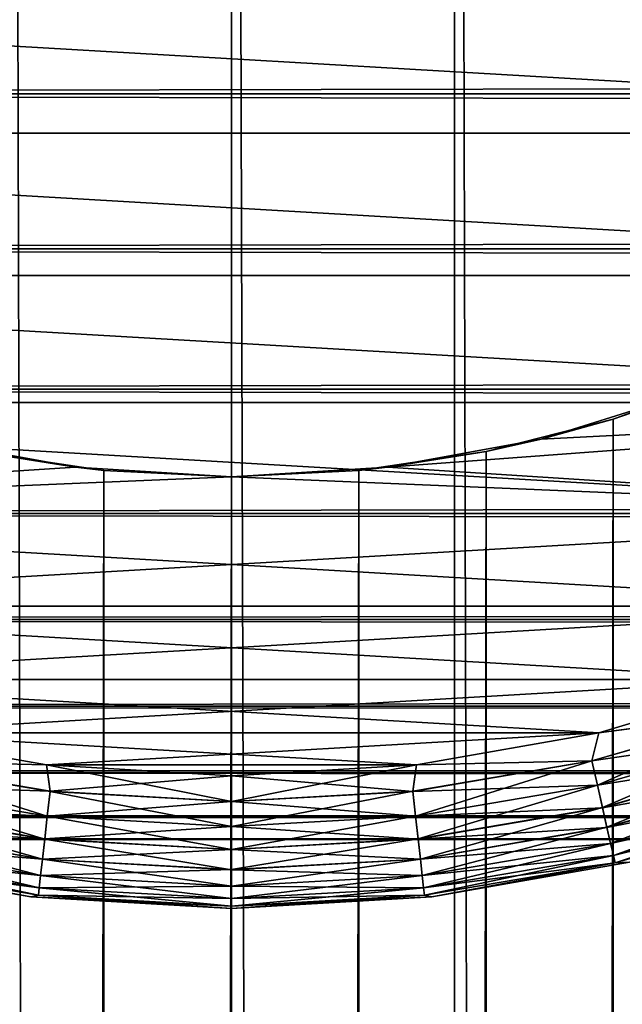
# Model space of a CAD drawing. Extents: x -265 to 265, y 0 to 607.
# Tile 192 of 256: x -251.59 to -247.06, y 566.28 to 573.69. Entities that reach past the tile are written whole.
import ezdxf

# ---------------------------------------------------------------- set-up
doc = ezdxf.new("R2010")
doc.units = 0
doc.header["$LTSCALE"] = 26.699852
for name, color, linetype in [('4', 7, 'CONTINUOUS'), ('43', 7, 'CONTINUOUS'), ('44', 7, 'CONTINUOUS'), ('49', 7, 'CONTINUOUS'), ('50', 7, 'CONTINUOUS'), ('53', 7, 'CONTINUOUS'), ('54', 7, 'CONTINUOUS'), ('55', 7, 'CONTINUOUS'), ('56', 7, 'CONTINUOUS'), ('59', 7, 'CONTINUOUS'), ('60', 7, 'CONTINUOUS'), ('63', 7, 'CONTINUOUS'), ('64', 7, 'CONTINUOUS')]:
    doc.layers.add(name, color=color, linetype=linetype)

msp = doc.modelspace()

# ---------------------------------------------------------------- linework, layer by layer
at = {"layer": '4', "color": 7, "linetype": 'CONTINUOUS'}
for points in [[(-263, 573.1311, 17.0564), (-263, 574.39, 16.3296), (263, 573.1311, 17.0564), (-263, 573.1311, 17.0564)], [(263, 573.1311, 17.0564), (-263, 574.39, 16.3296), (263, 574.39, 16.3296), (263, 573.1311, 17.0564)], [(-263, 574.39, 38.6704), (-263, 573.1311, 37.9436), (263, 574.39, 38.6704), (-263, 574.39, 38.6704)], [(263, 574.39, 38.6704), (-263, 573.1311, 37.9436), (263, 573.1311, 37.9436), (263, 574.39, 38.6704)], [(-263, 571.9652, 17.9244), (-263, 573.1311, 17.0564), (263, 571.9652, 17.9244), (-263, 571.9652, 17.9244)], [(263, 571.9652, 17.9244), (-263, 573.1311, 17.0564), (263, 573.1311, 17.0564), (263, 571.9652, 17.9244)], [(-263, 573.1311, 37.9436), (-263, 571.9652, 37.0756), (263, 573.1311, 37.9436), (-263, 573.1311, 37.9436)], [(263, 573.1311, 37.9436), (-263, 571.9652, 37.0756), (263, 571.9652, 37.0756), (263, 573.1311, 37.9436)], [(-263, 570.9078, 18.922), (-263, 571.9652, 17.9244), (263, 570.9078, 18.922), (-263, 570.9078, 18.922)], [(263, 570.9078, 18.922), (-263, 571.9652, 17.9244), (263, 571.9652, 17.9244), (263, 570.9078, 18.922)], [(-263, 571.9652, 37.0756), (-263, 570.9078, 36.078), (263, 571.9652, 37.0756), (-263, 571.9652, 37.0756)], [(263, 571.9652, 37.0756), (-263, 570.9078, 36.078), (263, 570.9078, 36.078), (263, 571.9652, 37.0756)], [(-263, 569.9735, 20.0355), (-263, 570.9078, 18.922), (263, 569.9735, 20.0355), (-263, 569.9735, 20.0355)], [(263, 569.9735, 20.0355), (-263, 570.9078, 18.922), (263, 570.9078, 18.922), (263, 569.9735, 20.0355)], [(-263, 570.9078, 36.078), (-263, 569.9735, 34.9645), (263, 570.9078, 36.078), (-263, 570.9078, 36.078)], [(263, 570.9078, 36.078), (-263, 569.9735, 34.9645), (263, 569.9735, 34.9645), (263, 570.9078, 36.078)], [(-263, 569.1747, 21.25), (-263, 569.9735, 20.0355), (263, 569.1747, 21.25), (-263, 569.1747, 21.25)], [(263, 569.1747, 21.25), (-263, 569.9735, 20.0355), (263, 569.9735, 20.0355), (263, 569.1747, 21.25)], [(-263, 569.9735, 34.9645), (-263, 569.1747, 33.75), (263, 569.9735, 34.9645), (-263, 569.9735, 34.9645)], [(263, 569.9735, 34.9645), (-263, 569.1747, 33.75), (263, 569.1747, 33.75), (263, 569.9735, 34.9645)], [(-263, 568.5223, 22.549), (-263, 569.1747, 21.25), (263, 568.5223, 22.549), (-263, 568.5223, 22.549)], [(263, 568.5223, 22.549), (-263, 569.1747, 21.25), (263, 569.1747, 21.25), (263, 568.5223, 22.549)], [(-263, 569.1747, 33.75), (-263, 568.5223, 32.451), (263, 569.1747, 33.75), (-263, 569.1747, 33.75)], [(263, 569.1747, 33.75), (-263, 568.5223, 32.451), (263, 568.5223, 32.451), (263, 569.1747, 33.75)], [(-263, 568.0251, 23.915), (-263, 568.5223, 22.549), (263, 568.0251, 23.915), (-263, 568.0251, 23.915)], [(263, 568.0251, 23.915), (-263, 568.5223, 22.549), (263, 568.5223, 22.549), (263, 568.0251, 23.915)], [(-263, 568.5223, 32.451), (-263, 568.0251, 31.085), (263, 568.5223, 32.451), (-263, 568.5223, 32.451)], [(263, 568.5223, 32.451), (-263, 568.0251, 31.085), (263, 568.0251, 31.085), (263, 568.5223, 32.451)], [(-263, 567.6899, 25.3294), (-263, 568.0251, 23.915), (263, 567.6899, 25.3294), (-263, 567.6899, 25.3294)], [(263, 567.6899, 25.3294), (-263, 568.0251, 23.915), (263, 568.0251, 23.915), (263, 567.6899, 25.3294)], [(-263, 568.0251, 31.085), (-263, 567.6899, 29.6706), (263, 568.0251, 31.085), (-263, 568.0251, 31.085)], [(263, 568.0251, 31.085), (-263, 567.6899, 29.6706), (263, 567.6899, 29.6706), (263, 568.0251, 31.085)], [(-263, 567.5211, 26.7732), (-263, 567.6899, 25.3294), (263, 567.5211, 26.7732), (-263, 567.5211, 26.7732)], [(263, 567.5211, 26.7732), (-263, 567.6899, 25.3294), (263, 567.6899, 25.3294), (263, 567.5211, 26.7732)], [(-263, 567.6899, 29.6706), (-263, 567.5211, 28.2268), (263, 567.6899, 29.6706), (-263, 567.6899, 29.6706)], [(263, 567.6899, 29.6706), (-263, 567.5211, 28.2268), (263, 567.5211, 28.2268), (263, 567.6899, 29.6706)], [(-263, 567.5211, 28.2268), (-263, 567.5211, 26.7732), (263, 567.5211, 28.2268), (-263, 567.5211, 28.2268)], [(263, 567.5211, 28.2268), (-263, 567.5211, 26.7732), (263, 567.5211, 26.7732), (263, 567.5211, 28.2268)]]:
    msp.add_3dface(points, dxfattribs=at)
at = {"layer": '43', "color": 7, "linetype": 'CONTINUOUS'}
for points in [[(-251.6795, 1, 14.9057), (-250, 1, 15), (-251.6795, 599, 14.9057), (-251.6795, 1, 14.9057)], [(-251.6795, 599, 14.9057), (-250, 1, 15), (-250, 599, 15), (-251.6795, 599, 14.9057)], [(-250, 1, 15), (-248.3205, 1, 14.9057), (-250, 599, 15), (-250, 1, 15)], [(-250, 599, 15), (-248.3205, 1, 14.9057), (-248.3205, 599, 14.9057), (-250, 599, 15)], [(-248.3205, 1, 14.9057), (-246.6622, 1, 14.6239), (-248.3205, 599, 14.9057), (-248.3205, 1, 14.9057)], [(-248.3205, 599, 14.9057), (-246.6622, 1, 14.6239), (-246.6622, 599, 14.6239), (-248.3205, 599, 14.9057)]]:
    msp.add_3dface(points, dxfattribs=at)
at = {"layer": '44', "color": 7, "linetype": 'CONTINUOUS'}
for points in [[(-247.1246, 570.6836, -14.7218), (-246.1762, 571.0311, -14.5044), (-247.1246, 29.3163, -14.7218), (-247.1246, 570.6836, -14.7218)], [(-247.1246, 29.3163, -14.7218), (-246.1762, 571.0311, -14.5044), (-246.1761, 28.9689, -14.5044), (-247.1246, 29.3163, -14.7218)], [(-248.0807, 570.4408, -14.8767), (-247.1246, 570.6836, -14.7218), (-248.0807, 29.5592, -14.8767), (-248.0807, 570.4408, -14.8767)], [(-248.0807, 29.5592, -14.8767), (-247.1246, 570.6836, -14.7218), (-247.1246, 29.3163, -14.7218), (-248.0807, 29.5592, -14.8767)], [(-251.9193, 570.4408, -14.8767), (-250.9603, 570.2974, -14.9692), (-251.9193, 29.5592, -14.8767), (-251.9193, 570.4408, -14.8767)], [(-249.0397, 570.2974, -14.9692), (-248.0807, 570.4408, -14.8767), (-249.0397, 29.7026, -14.9692), (-249.0397, 570.2974, -14.9692)], [(-249.0397, 29.7026, -14.9692), (-248.0807, 570.4408, -14.8767), (-248.0807, 29.5592, -14.8767), (-249.0397, 29.7026, -14.9692)], [(-251.9193, 29.5592, -14.8767), (-250.9603, 570.2974, -14.9692), (-250.9603, 29.7026, -14.9692), (-251.9193, 29.5592, -14.8767)], [(-250.9603, 570.2974, -14.9692), (-250, 570.25, -15), (-250.9603, 29.7026, -14.9692), (-250.9603, 570.2974, -14.9692)], [(-250, 570.25, -15), (-249.0397, 570.2974, -14.9692), (-250, 29.75, -15), (-250, 570.25, -15)], [(-250, 29.75, -15), (-249.0397, 570.2974, -14.9692), (-249.0397, 29.7026, -14.9692), (-250, 29.75, -15)], [(-250.9603, 29.7026, -14.9692), (-250, 570.25, -15), (-250, 29.75, -15), (-250.9603, 29.7026, -14.9692)]]:
    msp.add_3dface(points, dxfattribs=at)
at = {"layer": '49', "color": 7, "linetype": 'CONTINUOUS'}
for points in [[(-251.1752, 570.3211, -25), (-251.9193, 570.4408, -14.8767), (-252.3333, 570.5333, -25), (-251.1752, 570.3211, -25)], [(-250.9603, 570.2974, -14.9692), (-251.9193, 570.4408, -14.8767), (-251.1752, 570.3211, -25), (-250.9603, 570.2974, -14.9692)], [(-250, 570.25, -25), (-250.9603, 570.2974, -14.9692), (-251.1752, 570.3211, -25), (-250, 570.25, -25)], [(-250, 570.25, -15), (-250.9603, 570.2974, -14.9692), (-250, 570.25, -25), (-250, 570.25, -15)]]:
    msp.add_3dface(points, dxfattribs=at)
at = {"layer": '50', "color": 7, "linetype": 'CONTINUOUS'}
for points in [[(-246.1762, 571.0311, -14.5044), (-247.1246, 570.6836, -14.7218), (-246.5426, 570.8836, -25), (-246.1762, 571.0311, -14.5044)], [(-246.5426, 570.8836, -25), (-247.1246, 570.6836, -14.7218), (-247.6667, 570.5333, -25), (-246.5426, 570.8836, -25)], [(-247.1246, 570.6836, -14.7218), (-248.0807, 570.4408, -14.8767), (-247.6667, 570.5333, -25), (-247.1246, 570.6836, -14.7218)], [(-247.6667, 570.5333, -25), (-248.0807, 570.4408, -14.8767), (-248.8248, 570.3211, -25), (-247.6667, 570.5333, -25)], [(-248.0807, 570.4408, -14.8767), (-249.0397, 570.2974, -14.9692), (-248.8248, 570.3211, -25), (-248.0807, 570.4408, -14.8767)], [(-249.0397, 570.2974, -14.9692), (-250, 570.25, -15), (-248.8248, 570.3211, -25), (-249.0397, 570.2974, -14.9692)], [(-250, 570.25, -15), (-250, 570.25, -25), (-248.8248, 570.3211, -25), (-250, 570.25, -15)]]:
    msp.add_3dface(points, dxfattribs=at)
at = {"layer": '53', "color": 7, "linetype": 'CONTINUOUS'}
for points in [[(-246.5426, 570.8836, -25), (-247.6667, 570.5333, -25), (-242.2866, 570.8074, -25), (-246.5426, 570.8836, -25)], [(-247.6667, 570.5333, -25), (-248.8248, 570.3211, -25), (-242.2866, 570.8074, -25), (-247.6667, 570.5333, -25)], [(-242.2866, 570.8074, -25), (-248.8248, 570.3211, -25), (-243.4059, 569.9741, -25), (-242.2866, 570.8074, -25)], [(-251.1752, 570.3211, -25), (-252.3333, 570.5333, -25), (-256.5941, 569.9741, -25), (-251.1752, 570.3211, -25)], [(-250, 570.25, -25), (-251.1752, 570.3211, -25), (-256.5941, 569.9741, -25), (-250, 570.25, -25)], [(-248.8248, 570.3211, -25), (-250, 570.25, -25), (-243.4059, 569.9741, -25), (-248.8248, 570.3211, -25)], [(-250, 570.25, -25), (-256.5941, 569.9741, -25), (-243.4059, 569.9741, -25), (-250, 570.25, -25)], [(-256.5941, 569.9741, -25), (-255.3855, 569.2764, -25), (-243.4059, 569.9741, -25), (-256.5941, 569.9741, -25)], [(-243.4059, 569.9741, -25), (-255.3855, 569.2764, -25), (-244.6145, 569.2764, -25), (-243.4059, 569.9741, -25)], [(-255.3855, 569.2764, -25), (-254.1042, 568.7237, -25), (-244.6145, 569.2764, -25), (-255.3855, 569.2764, -25)], [(-244.6145, 569.2764, -25), (-254.1042, 568.7237, -25), (-245.8958, 568.7237, -25), (-244.6145, 569.2764, -25)], [(-254.1042, 568.7237, -25), (-252.7673, 568.3234, -25), (-245.8958, 568.7237, -25), (-254.1042, 568.7237, -25)], [(-245.8958, 568.7237, -25), (-252.7673, 568.3234, -25), (-247.2327, 568.3234, -25), (-245.8958, 568.7237, -25)], [(-252.7673, 568.3234, -25), (-251.393, 568.0811, -25), (-247.2327, 568.3234, -25), (-252.7673, 568.3234, -25)], [(-247.2327, 568.3234, -25), (-251.393, 568.0811, -25), (-248.607, 568.0811, -25), (-247.2327, 568.3234, -25)], [(-251.393, 568.0811, -25), (-250, 568, -25), (-248.607, 568.0811, -25), (-251.393, 568.0811, -25)]]:
    msp.add_3dface(points, dxfattribs=at)
at = {"layer": '54', "color": 7, "linetype": 'CONTINUOUS'}
for points in [[(-259.6255, 572.8341, -75), (-260.3923, 574, -75), (-240.3745, 572.8341, -75), (-259.6255, 572.8341, -75)], [(-240.3745, 572.8341, -75), (-260.3923, 574, -75), (-239.6077, 574, -75), (-240.3745, 572.8341, -75)], [(-258.7285, 571.7651, -75), (-259.6255, 572.8341, -75), (-241.2715, 571.7651, -75), (-258.7285, 571.7651, -75)], [(-241.2715, 571.7651, -75), (-259.6255, 572.8341, -75), (-240.3745, 572.8341, -75), (-241.2715, 571.7651, -75)], [(-257.7134, 570.8074, -75), (-258.7285, 571.7651, -75), (-242.2866, 570.8074, -75), (-257.7134, 570.8074, -75)], [(-242.2866, 570.8074, -75), (-258.7285, 571.7651, -75), (-241.2715, 571.7651, -75), (-242.2866, 570.8074, -75)], [(-256.5941, 569.9741, -75), (-257.7134, 570.8074, -75), (-243.4059, 569.9741, -75), (-256.5941, 569.9741, -75)], [(-243.4059, 569.9741, -75), (-257.7134, 570.8074, -75), (-242.2866, 570.8074, -75), (-243.4059, 569.9741, -75)], [(-255.3855, 569.2764, -75), (-256.5941, 569.9741, -75), (-244.6145, 569.2764, -75), (-255.3855, 569.2764, -75)], [(-244.6145, 569.2764, -75), (-256.5941, 569.9741, -75), (-243.4059, 569.9741, -75), (-244.6145, 569.2764, -75)], [(-254.1042, 568.7237, -75), (-255.3855, 569.2764, -75), (-245.8958, 568.7237, -75), (-254.1042, 568.7237, -75)], [(-245.8958, 568.7237, -75), (-255.3855, 569.2764, -75), (-244.6145, 569.2764, -75), (-245.8958, 568.7237, -75)], [(-252.7673, 568.3234, -75), (-254.1042, 568.7237, -75), (-247.2327, 568.3234, -75), (-252.7673, 568.3234, -75)], [(-247.2327, 568.3234, -75), (-254.1042, 568.7237, -75), (-245.8958, 568.7237, -75), (-247.2327, 568.3234, -75)], [(-251.393, 568.0811, -75), (-252.7673, 568.3234, -75), (-248.607, 568.0811, -75), (-251.393, 568.0811, -75)], [(-248.607, 568.0811, -75), (-252.7673, 568.3234, -75), (-247.2327, 568.3234, -75), (-248.607, 568.0811, -75)], [(-250, 568, -75), (-251.393, 568.0811, -75), (-248.607, 568.0811, -75), (-250, 568, -75)]]:
    msp.add_3dface(points, dxfattribs=at)
at = {"layer": '55', "color": 7, "linetype": 'CONTINUOUS'}
for points in [[(-252.998, 567.3504, -74), (-251.5092, 567.0879, -74), (-252.998, 567.3504, -26), (-252.998, 567.3504, -74)], [(-252.998, 567.3504, -26), (-251.5092, 567.0879, -74), (-251.5092, 567.0879, -26), (-252.998, 567.3504, -26)], [(-251.5092, 567.0879, -74), (-250, 567, -74), (-251.5092, 567.0879, -26), (-251.5092, 567.0879, -74)], [(-251.5092, 567.0879, -26), (-250, 567, -74), (-250, 567, -26), (-251.5092, 567.0879, -26)]]:
    msp.add_3dface(points, dxfattribs=at)
at = {"layer": '56', "color": 7, "linetype": 'CONTINUOUS'}
for points in [[(-248.4908, 567.0879, -74), (-247.002, 567.3504, -74), (-248.4908, 567.0879, -26), (-248.4908, 567.0879, -74)], [(-248.4908, 567.0879, -26), (-247.002, 567.3504, -74), (-247.002, 567.3504, -26), (-248.4908, 567.0879, -26)], [(-250, 567, -26), (-250, 567, -74), (-248.4908, 567.0879, -74), (-250, 567, -26)], [(-250, 567, -26), (-248.4908, 567.0879, -74), (-248.4908, 567.0879, -26), (-250, 567, -26)]]:
    msp.add_3dface(points, dxfattribs=at)
at = {"layer": '59', "color": 7, "linetype": 'CONTINUOUS'}
for points in [[(-252.7673, 568.3234, -75), (-251.393, 568.0811, -75), (-252.7134, 568.1118, -74.981), (-252.7673, 568.3234, -75)], [(-252.7134, 568.1118, -74.981), (-251.3653, 567.8827, -74.981), (-252.7552, 567.9287, -74.9243), (-252.7134, 568.1118, -74.981)], [(-252.7134, 568.1118, -74.981), (-251.393, 568.0811, -75), (-251.3653, 567.8827, -74.981), (-252.7134, 568.1118, -74.981)], [(-251.393, 568.0811, -75), (-250, 568, -75), (-251.3653, 567.8827, -74.981), (-251.393, 568.0811, -75)], [(-251.3653, 567.8827, -74.981), (-250, 568, -75), (-250, 567.8061, -74.981), (-251.3653, 567.8827, -74.981)], [(-252.7552, 567.9287, -74.9243), (-251.3863, 567.6961, -74.9243), (-252.7937, 567.7599, -74.8319), (-252.7552, 567.9287, -74.9243)], [(-252.7552, 567.9287, -74.9243), (-251.3653, 567.8827, -74.981), (-251.3863, 567.6961, -74.9243), (-252.7552, 567.9287, -74.9243)], [(-251.3653, 567.8827, -74.981), (-250, 567.8061, -74.981), (-251.3863, 567.6961, -74.9243), (-251.3653, 567.8827, -74.981)], [(-252.7937, 567.7599, -74.8319), (-251.4057, 567.524, -74.8319), (-252.8275, 567.6119, -74.7075), (-252.7937, 567.7599, -74.8319)], [(-252.7937, 567.7599, -74.8319), (-251.3863, 567.6961, -74.9243), (-251.4057, 567.524, -74.8319), (-252.7937, 567.7599, -74.8319)], [(-251.3863, 567.6961, -74.9243), (-250, 567.8061, -74.981), (-250, 567.6182, -74.9243), (-251.3863, 567.6961, -74.9243)], [(-251.3863, 567.6961, -74.9243), (-250, 567.6182, -74.9243), (-251.4057, 567.524, -74.8319), (-251.3863, 567.6961, -74.9243)], [(-252.8275, 567.6119, -74.7075), (-251.4227, 567.3732, -74.7075), (-252.8552, 567.4905, -74.5559), (-252.8275, 567.6119, -74.7075)], [(-252.8275, 567.6119, -74.7075), (-251.4057, 567.524, -74.8319), (-251.4227, 567.3732, -74.7075), (-252.8275, 567.6119, -74.7075)], [(-251.4057, 567.524, -74.8319), (-250, 567.6182, -74.9243), (-250, 567.4451, -74.8319), (-251.4057, 567.524, -74.8319)], [(-251.4057, 567.524, -74.8319), (-250, 567.4451, -74.8319), (-251.4227, 567.3732, -74.7075), (-251.4057, 567.524, -74.8319)], [(-252.8552, 567.4905, -74.5559), (-251.4366, 567.2494, -74.5559), (-252.8758, 567.4002, -74.3829), (-252.8552, 567.4905, -74.5559)], [(-252.8552, 567.4905, -74.5559), (-251.4227, 567.3732, -74.7075), (-251.4366, 567.2494, -74.5559), (-252.8552, 567.4905, -74.5559)], [(-252.8758, 567.4002, -74.3829), (-251.447, 567.1575, -74.3829), (-252.8885, 567.3447, -74.1951), (-252.8758, 567.4002, -74.3829)], [(-252.8758, 567.4002, -74.3829), (-251.4366, 567.2494, -74.5559), (-251.447, 567.1575, -74.3829), (-252.8758, 567.4002, -74.3829)], [(-251.4227, 567.3732, -74.7075), (-250, 567.4451, -74.8319), (-250, 567.2933, -74.7075), (-251.4227, 567.3732, -74.7075)], [(-251.5092, 567.0879, -74), (-252.998, 567.3504, -74), (-252.8885, 567.3447, -74.1951), (-251.5092, 567.0879, -74)], [(-251.5092, 567.0879, -74), (-252.8885, 567.3447, -74.1951), (-251.4534, 567.1008, -74.1951), (-251.5092, 567.0879, -74)], [(-252.8885, 567.3447, -74.1951), (-251.447, 567.1575, -74.3829), (-251.4534, 567.1008, -74.1951), (-252.8885, 567.3447, -74.1951)], [(-251.4227, 567.3732, -74.7075), (-250, 567.2933, -74.7075), (-251.4366, 567.2494, -74.5559), (-251.4227, 567.3732, -74.7075)], [(-251.4366, 567.2494, -74.5559), (-250, 567.1687, -74.5559), (-251.447, 567.1575, -74.3829), (-251.4366, 567.2494, -74.5559)], [(-251.4366, 567.2494, -74.5559), (-250, 567.2933, -74.7075), (-250, 567.1687, -74.5559), (-251.4366, 567.2494, -74.5559)], [(-251.447, 567.1575, -74.3829), (-250, 567.0762, -74.3829), (-251.4534, 567.1008, -74.1951), (-251.447, 567.1575, -74.3829)], [(-251.447, 567.1575, -74.3829), (-250, 567.1687, -74.5559), (-250, 567.0762, -74.3829), (-251.447, 567.1575, -74.3829)], [(-251.5092, 567.0879, -74), (-251.4534, 567.1008, -74.1951), (-250, 567.0192, -74.1951), (-251.5092, 567.0879, -74)], [(-250, 567, -74), (-251.5092, 567.0879, -74), (-250, 567.0192, -74.1951), (-250, 567, -74)], [(-251.4534, 567.1008, -74.1951), (-250, 567.0762, -74.3829), (-250, 567.0192, -74.1951), (-251.4534, 567.1008, -74.1951)]]:
    msp.add_3dface(points, dxfattribs=at)
at = {"layer": '60', "color": 7, "linetype": 'CONTINUOUS'}
for points in [[(-247.2327, 568.3234, -75), (-245.8958, 568.7237, -75), (-245.9726, 568.4903, -74.981), (-247.2327, 568.3234, -75)], [(-247.2866, 568.1118, -74.981), (-247.2327, 568.3234, -75), (-245.9726, 568.4903, -74.981), (-247.2866, 568.1118, -74.981)], [(-247.2866, 568.1118, -74.981), (-245.9726, 568.4903, -74.981), (-247.2448, 567.9287, -74.9243), (-247.2866, 568.1118, -74.981)], [(-247.2448, 567.9287, -74.9243), (-245.9726, 568.4903, -74.981), (-245.9106, 568.313, -74.9243), (-247.2448, 567.9287, -74.9243)], [(-248.607, 568.0811, -75), (-247.2327, 568.3234, -75), (-247.2866, 568.1118, -74.981), (-248.607, 568.0811, -75)], [(-247.2448, 567.9287, -74.9243), (-245.9106, 568.313, -74.9243), (-247.2063, 567.7599, -74.8319), (-247.2448, 567.9287, -74.9243)], [(-247.2063, 567.7599, -74.8319), (-245.9106, 568.313, -74.9243), (-245.8534, 568.1496, -74.8319), (-247.2063, 567.7599, -74.8319)], [(-247.2063, 567.7599, -74.8319), (-245.8534, 568.1496, -74.8319), (-247.1725, 567.6119, -74.7075), (-247.2063, 567.7599, -74.8319)], [(-247.1725, 567.6119, -74.7075), (-245.8534, 568.1496, -74.8319), (-245.8032, 568.0064, -74.7075), (-247.1725, 567.6119, -74.7075)], [(-250, 568, -75), (-248.607, 568.0811, -75), (-250, 567.8061, -74.981), (-250, 568, -75)], [(-250, 567.8061, -74.981), (-248.607, 568.0811, -75), (-248.6347, 567.8827, -74.981), (-250, 567.8061, -74.981)], [(-248.6347, 567.8827, -74.981), (-248.607, 568.0811, -75), (-247.2866, 568.1118, -74.981), (-248.6347, 567.8827, -74.981)], [(-248.6347, 567.8827, -74.981), (-247.2866, 568.1118, -74.981), (-248.6137, 567.6961, -74.9243), (-248.6347, 567.8827, -74.981)], [(-248.6137, 567.6961, -74.9243), (-247.2866, 568.1118, -74.981), (-247.2448, 567.9287, -74.9243), (-248.6137, 567.6961, -74.9243)], [(-247.1725, 567.6119, -74.7075), (-245.8032, 568.0064, -74.7075), (-247.1448, 567.4905, -74.5559), (-247.1725, 567.6119, -74.7075)], [(-247.1448, 567.4905, -74.5559), (-245.8032, 568.0064, -74.7075), (-245.7621, 567.8888, -74.5559), (-247.1448, 567.4905, -74.5559)], [(-248.6137, 567.6961, -74.9243), (-247.2448, 567.9287, -74.9243), (-248.5943, 567.524, -74.8319), (-248.6137, 567.6961, -74.9243)], [(-248.5943, 567.524, -74.8319), (-247.2448, 567.9287, -74.9243), (-247.2063, 567.7599, -74.8319), (-248.5943, 567.524, -74.8319)], [(-250, 567.6182, -74.9243), (-250, 567.8061, -74.981), (-248.6347, 567.8827, -74.981), (-250, 567.6182, -74.9243)], [(-250, 567.6182, -74.9243), (-248.6347, 567.8827, -74.981), (-248.6137, 567.6961, -74.9243), (-250, 567.6182, -74.9243)], [(-247.1448, 567.4905, -74.5559), (-245.7621, 567.8888, -74.5559), (-247.1242, 567.4002, -74.3829), (-247.1448, 567.4905, -74.5559)], [(-247.1242, 567.4002, -74.3829), (-245.7621, 567.8888, -74.5559), (-245.7315, 567.8014, -74.3829), (-247.1242, 567.4002, -74.3829)], [(-248.5943, 567.524, -74.8319), (-247.2063, 567.7599, -74.8319), (-248.5773, 567.3732, -74.7075), (-248.5943, 567.524, -74.8319)], [(-248.5773, 567.3732, -74.7075), (-247.2063, 567.7599, -74.8319), (-247.1725, 567.6119, -74.7075), (-248.5773, 567.3732, -74.7075)], [(-247.1242, 567.4002, -74.3829), (-245.7315, 567.8014, -74.3829), (-247.1115, 567.3447, -74.1951), (-247.1242, 567.4002, -74.3829)], [(-247.1115, 567.3447, -74.1951), (-245.7315, 567.8014, -74.3829), (-245.7127, 567.7477, -74.1951), (-247.1115, 567.3447, -74.1951)], [(-247.002, 567.3504, -74), (-247.1115, 567.3447, -74.1951), (-245.7127, 567.7477, -74.1951), (-247.002, 567.3504, -74)], [(-250, 567.4451, -74.8319), (-250, 567.6182, -74.9243), (-248.6137, 567.6961, -74.9243), (-250, 567.4451, -74.8319)], [(-250, 567.4451, -74.8319), (-248.6137, 567.6961, -74.9243), (-248.5943, 567.524, -74.8319), (-250, 567.4451, -74.8319)], [(-248.5773, 567.3732, -74.7075), (-247.1725, 567.6119, -74.7075), (-248.5634, 567.2494, -74.5559), (-248.5773, 567.3732, -74.7075)], [(-248.5634, 567.2494, -74.5559), (-247.1725, 567.6119, -74.7075), (-247.1448, 567.4905, -74.5559), (-248.5634, 567.2494, -74.5559)], [(-250, 567.2933, -74.7075), (-250, 567.4451, -74.8319), (-248.5943, 567.524, -74.8319), (-250, 567.2933, -74.7075)], [(-250, 567.2933, -74.7075), (-248.5943, 567.524, -74.8319), (-248.5773, 567.3732, -74.7075), (-250, 567.2933, -74.7075)], [(-248.5634, 567.2494, -74.5559), (-247.1448, 567.4905, -74.5559), (-248.553, 567.1575, -74.3829), (-248.5634, 567.2494, -74.5559)], [(-248.553, 567.1575, -74.3829), (-247.1448, 567.4905, -74.5559), (-247.1242, 567.4002, -74.3829), (-248.553, 567.1575, -74.3829)], [(-248.553, 567.1575, -74.3829), (-247.1242, 567.4002, -74.3829), (-248.5466, 567.1008, -74.1951), (-248.553, 567.1575, -74.3829)], [(-248.5466, 567.1008, -74.1951), (-247.1242, 567.4002, -74.3829), (-247.1115, 567.3447, -74.1951), (-248.5466, 567.1008, -74.1951)], [(-250, 567.1687, -74.5559), (-250, 567.2933, -74.7075), (-248.5773, 567.3732, -74.7075), (-250, 567.1687, -74.5559)], [(-250, 567.1687, -74.5559), (-248.5773, 567.3732, -74.7075), (-248.5634, 567.2494, -74.5559), (-250, 567.1687, -74.5559)], [(-248.4908, 567.0879, -74), (-248.5466, 567.1008, -74.1951), (-247.1115, 567.3447, -74.1951), (-248.4908, 567.0879, -74)], [(-247.002, 567.3504, -74), (-248.4908, 567.0879, -74), (-247.1115, 567.3447, -74.1951), (-247.002, 567.3504, -74)], [(-250, 567.0762, -74.3829), (-250, 567.1687, -74.5559), (-248.5634, 567.2494, -74.5559), (-250, 567.0762, -74.3829)], [(-250, 567.0762, -74.3829), (-248.5634, 567.2494, -74.5559), (-248.553, 567.1575, -74.3829), (-250, 567.0762, -74.3829)], [(-250, 567.0192, -74.1951), (-250, 567.0762, -74.3829), (-248.553, 567.1575, -74.3829), (-250, 567.0192, -74.1951)], [(-250, 567.0192, -74.1951), (-248.553, 567.1575, -74.3829), (-248.5466, 567.1008, -74.1951), (-250, 567.0192, -74.1951)], [(-248.4908, 567.0879, -74), (-250, 567, -74), (-248.5466, 567.1008, -74.1951), (-248.4908, 567.0879, -74)], [(-250, 567, -74), (-250, 567.0192, -74.1951), (-248.5466, 567.1008, -74.1951), (-250, 567, -74)]]:
    msp.add_3dface(points, dxfattribs=at)
at = {"layer": '63', "color": 7, "linetype": 'CONTINUOUS'}
for points in [[(-251.393, 568.0811, -25), (-252.7673, 568.3234, -25), (-252.7137, 568.1107, -25.0192), (-251.393, 568.0811, -25)], [(-251.3864, 567.695, -25.0762), (-252.7137, 568.1107, -25.0192), (-252.7554, 567.9276, -25.0762), (-251.3864, 567.695, -25.0762)], [(-251.3654, 567.8816, -25.0192), (-251.393, 568.0811, -25), (-252.7137, 568.1107, -25.0192), (-251.3654, 567.8816, -25.0192)], [(-251.3654, 567.8816, -25.0192), (-252.7137, 568.1107, -25.0192), (-251.3864, 567.695, -25.0762), (-251.3654, 567.8816, -25.0192)], [(-250, 568, -25), (-251.393, 568.0811, -25), (-250, 567.8049, -25.0192), (-250, 568, -25)], [(-250, 567.8049, -25.0192), (-251.393, 568.0811, -25), (-251.3654, 567.8816, -25.0192), (-250, 567.8049, -25.0192)], [(-251.4058, 567.5231, -25.1687), (-252.7554, 567.9276, -25.0762), (-252.7939, 567.7589, -25.1687), (-251.4058, 567.5231, -25.1687)], [(-251.3864, 567.695, -25.0762), (-252.7554, 567.9276, -25.0762), (-251.4058, 567.5231, -25.1687), (-251.3864, 567.695, -25.0762)], [(-250, 567.6171, -25.0762), (-251.3654, 567.8816, -25.0192), (-251.3864, 567.695, -25.0762), (-250, 567.6171, -25.0762)], [(-250, 567.8049, -25.0192), (-251.3654, 567.8816, -25.0192), (-250, 567.6171, -25.0762), (-250, 567.8049, -25.0192)], [(-251.4228, 567.3724, -25.2933), (-252.7939, 567.7589, -25.1687), (-252.8277, 567.6111, -25.2933), (-251.4228, 567.3724, -25.2933)], [(-251.4058, 567.5231, -25.1687), (-252.7939, 567.7589, -25.1687), (-251.4228, 567.3724, -25.2933), (-251.4058, 567.5231, -25.1687)], [(-250, 567.4441, -25.1687), (-251.3864, 567.695, -25.0762), (-251.4058, 567.5231, -25.1687), (-250, 567.4441, -25.1687)], [(-250, 567.6171, -25.0762), (-251.3864, 567.695, -25.0762), (-250, 567.4441, -25.1687), (-250, 567.6171, -25.0762)], [(-251.4367, 567.2488, -25.4451), (-252.8277, 567.6111, -25.2933), (-252.8554, 567.4898, -25.4451), (-251.4367, 567.2488, -25.4451)], [(-251.4228, 567.3724, -25.2933), (-252.8277, 567.6111, -25.2933), (-251.4367, 567.2488, -25.4451), (-251.4228, 567.3724, -25.2933)], [(-251.4471, 567.157, -25.6182), (-252.8554, 567.4898, -25.4451), (-252.8759, 567.3998, -25.6182), (-251.4471, 567.157, -25.6182)], [(-251.4367, 567.2488, -25.4451), (-252.8554, 567.4898, -25.4451), (-251.4471, 567.157, -25.6182), (-251.4367, 567.2488, -25.4451)], [(-250, 567.2925, -25.2933), (-251.4058, 567.5231, -25.1687), (-251.4228, 567.3724, -25.2933), (-250, 567.2925, -25.2933)], [(-250, 567.4441, -25.1687), (-251.4058, 567.5231, -25.1687), (-250, 567.2925, -25.2933), (-250, 567.4441, -25.1687)], [(-251.4534, 567.1006, -25.8061), (-252.8759, 567.3998, -25.6182), (-252.8885, 567.3444, -25.8061), (-251.4534, 567.1006, -25.8061)], [(-251.4471, 567.157, -25.6182), (-252.8759, 567.3998, -25.6182), (-251.4534, 567.1006, -25.8061), (-251.4471, 567.157, -25.6182)], [(-252.998, 567.3504, -26), (-251.5092, 567.0879, -26), (-252.8885, 567.3444, -25.8061), (-252.998, 567.3504, -26)], [(-251.5092, 567.0879, -26), (-251.4534, 567.1006, -25.8061), (-252.8885, 567.3444, -25.8061), (-251.5092, 567.0879, -26)], [(-250, 567.1681, -25.4451), (-251.4228, 567.3724, -25.2933), (-251.4367, 567.2488, -25.4451), (-250, 567.1681, -25.4451)], [(-250, 567.2925, -25.2933), (-251.4228, 567.3724, -25.2933), (-250, 567.1681, -25.4451), (-250, 567.2925, -25.2933)], [(-250, 567.0757, -25.6182), (-251.4367, 567.2488, -25.4451), (-251.4471, 567.157, -25.6182), (-250, 567.0757, -25.6182)], [(-250, 567.1681, -25.4451), (-251.4367, 567.2488, -25.4451), (-250, 567.0757, -25.6182), (-250, 567.1681, -25.4451)], [(-250, 567.019, -25.8061), (-251.4471, 567.157, -25.6182), (-251.4534, 567.1006, -25.8061), (-250, 567.019, -25.8061)], [(-250, 567.0757, -25.6182), (-251.4471, 567.157, -25.6182), (-250, 567.019, -25.8061), (-250, 567.0757, -25.6182)], [(-251.5092, 567.0879, -26), (-250, 567, -26), (-251.4534, 567.1006, -25.8061), (-251.5092, 567.0879, -26)], [(-250, 567, -26), (-250, 567.019, -25.8061), (-251.4534, 567.1006, -25.8061), (-250, 567, -26)]]:
    msp.add_3dface(points, dxfattribs=at)
at = {"layer": '64', "color": 7, "linetype": 'CONTINUOUS'}
for points in [[(-245.8958, 568.7237, -25), (-247.2327, 568.3234, -25), (-245.9722, 568.4893, -25.0192), (-245.8958, 568.7237, -25)], [(-245.9722, 568.4893, -25.0192), (-247.2327, 568.3234, -25), (-247.2863, 568.1107, -25.0192), (-245.9722, 568.4893, -25.0192)], [(-245.9722, 568.4893, -25.0192), (-247.2863, 568.1107, -25.0192), (-245.9102, 568.312, -25.0762), (-245.9722, 568.4893, -25.0192)], [(-247.2327, 568.3234, -25), (-248.607, 568.0811, -25), (-247.2863, 568.1107, -25.0192), (-247.2327, 568.3234, -25)], [(-245.9102, 568.312, -25.0762), (-247.2863, 568.1107, -25.0192), (-247.2446, 567.9276, -25.0762), (-245.9102, 568.312, -25.0762)], [(-245.9102, 568.312, -25.0762), (-247.2446, 567.9276, -25.0762), (-245.8531, 568.1487, -25.1687), (-245.9102, 568.312, -25.0762)], [(-245.8531, 568.1487, -25.1687), (-247.2446, 567.9276, -25.0762), (-247.2061, 567.7589, -25.1687), (-245.8531, 568.1487, -25.1687)], [(-245.8531, 568.1487, -25.1687), (-247.2061, 567.7589, -25.1687), (-245.803, 568.0056, -25.2933), (-245.8531, 568.1487, -25.1687)], [(-248.607, 568.0811, -25), (-250, 568, -25), (-248.6346, 567.8816, -25.0192), (-248.607, 568.0811, -25)], [(-247.2863, 568.1107, -25.0192), (-248.607, 568.0811, -25), (-248.6346, 567.8816, -25.0192), (-247.2863, 568.1107, -25.0192)], [(-247.2863, 568.1107, -25.0192), (-248.6346, 567.8816, -25.0192), (-247.2446, 567.9276, -25.0762), (-247.2863, 568.1107, -25.0192)], [(-250, 568, -25), (-250, 567.8049, -25.0192), (-248.6346, 567.8816, -25.0192), (-250, 568, -25)], [(-245.803, 568.0056, -25.2933), (-247.2061, 567.7589, -25.1687), (-247.1723, 567.6111, -25.2933), (-245.803, 568.0056, -25.2933)], [(-245.803, 568.0056, -25.2933), (-247.1723, 567.6111, -25.2933), (-245.7619, 567.8882, -25.4451), (-245.803, 568.0056, -25.2933)], [(-247.2446, 567.9276, -25.0762), (-248.6346, 567.8816, -25.0192), (-248.6136, 567.695, -25.0762), (-247.2446, 567.9276, -25.0762)], [(-247.2446, 567.9276, -25.0762), (-248.6136, 567.695, -25.0762), (-247.2061, 567.7589, -25.1687), (-247.2446, 567.9276, -25.0762)], [(-248.6346, 567.8816, -25.0192), (-250, 567.8049, -25.0192), (-248.6136, 567.695, -25.0762), (-248.6346, 567.8816, -25.0192)], [(-245.7619, 567.8882, -25.4451), (-247.1723, 567.6111, -25.2933), (-247.1446, 567.4898, -25.4451), (-245.7619, 567.8882, -25.4451)], [(-245.7619, 567.8882, -25.4451), (-247.1446, 567.4898, -25.4451), (-245.7314, 567.801, -25.6182), (-245.7619, 567.8882, -25.4451)], [(-250, 567.8049, -25.0192), (-250, 567.6171, -25.0762), (-248.6136, 567.695, -25.0762), (-250, 567.8049, -25.0192)], [(-247.2061, 567.7589, -25.1687), (-248.6136, 567.695, -25.0762), (-248.5942, 567.5231, -25.1687), (-247.2061, 567.7589, -25.1687)], [(-247.2061, 567.7589, -25.1687), (-248.5942, 567.5231, -25.1687), (-247.1723, 567.6111, -25.2933), (-247.2061, 567.7589, -25.1687)], [(-245.7314, 567.801, -25.6182), (-247.1446, 567.4898, -25.4451), (-247.1241, 567.3998, -25.6182), (-245.7314, 567.801, -25.6182)], [(-245.7314, 567.801, -25.6182), (-247.1241, 567.3998, -25.6182), (-245.7126, 567.7474, -25.8061), (-245.7314, 567.801, -25.6182)], [(-245.7126, 567.7474, -25.8061), (-247.1241, 567.3998, -25.6182), (-247.1115, 567.3444, -25.8061), (-245.7126, 567.7474, -25.8061)], [(-247.002, 567.3504, -26), (-245.7126, 567.7474, -25.8061), (-247.1115, 567.3444, -25.8061), (-247.002, 567.3504, -26)], [(-248.6136, 567.695, -25.0762), (-250, 567.6171, -25.0762), (-248.5942, 567.5231, -25.1687), (-248.6136, 567.695, -25.0762)], [(-250, 567.6171, -25.0762), (-250, 567.4441, -25.1687), (-248.5942, 567.5231, -25.1687), (-250, 567.6171, -25.0762)], [(-247.1723, 567.6111, -25.2933), (-248.5942, 567.5231, -25.1687), (-248.5772, 567.3724, -25.2933), (-247.1723, 567.6111, -25.2933)], [(-247.1723, 567.6111, -25.2933), (-248.5772, 567.3724, -25.2933), (-247.1446, 567.4898, -25.4451), (-247.1723, 567.6111, -25.2933)], [(-248.5942, 567.5231, -25.1687), (-250, 567.4441, -25.1687), (-248.5772, 567.3724, -25.2933), (-248.5942, 567.5231, -25.1687)], [(-247.1446, 567.4898, -25.4451), (-248.5772, 567.3724, -25.2933), (-248.5633, 567.2488, -25.4451), (-247.1446, 567.4898, -25.4451)], [(-247.1446, 567.4898, -25.4451), (-248.5633, 567.2488, -25.4451), (-247.1241, 567.3998, -25.6182), (-247.1446, 567.4898, -25.4451)], [(-250, 567.4441, -25.1687), (-250, 567.2925, -25.2933), (-248.5772, 567.3724, -25.2933), (-250, 567.4441, -25.1687)], [(-247.1241, 567.3998, -25.6182), (-248.5633, 567.2488, -25.4451), (-248.5529, 567.157, -25.6182), (-247.1241, 567.3998, -25.6182)], [(-247.1241, 567.3998, -25.6182), (-248.5529, 567.157, -25.6182), (-247.1115, 567.3444, -25.8061), (-247.1241, 567.3998, -25.6182)], [(-248.5772, 567.3724, -25.2933), (-250, 567.2925, -25.2933), (-248.5633, 567.2488, -25.4451), (-248.5772, 567.3724, -25.2933)], [(-247.1115, 567.3444, -25.8061), (-248.5529, 567.157, -25.6182), (-248.5466, 567.1006, -25.8061), (-247.1115, 567.3444, -25.8061)], [(-248.4908, 567.0879, -26), (-247.1115, 567.3444, -25.8061), (-248.5466, 567.1006, -25.8061), (-248.4908, 567.0879, -26)], [(-248.4908, 567.0879, -26), (-247.002, 567.3504, -26), (-247.1115, 567.3444, -25.8061), (-248.4908, 567.0879, -26)], [(-250, 567.2925, -25.2933), (-250, 567.1681, -25.4451), (-248.5633, 567.2488, -25.4451), (-250, 567.2925, -25.2933)], [(-248.5633, 567.2488, -25.4451), (-250, 567.1681, -25.4451), (-248.5529, 567.157, -25.6182), (-248.5633, 567.2488, -25.4451)], [(-250, 567.1681, -25.4451), (-250, 567.0757, -25.6182), (-248.5529, 567.157, -25.6182), (-250, 567.1681, -25.4451)], [(-248.5529, 567.157, -25.6182), (-250, 567.0757, -25.6182), (-248.5466, 567.1006, -25.8061), (-248.5529, 567.157, -25.6182)], [(-250, 567.019, -25.8061), (-248.4908, 567.0879, -26), (-248.5466, 567.1006, -25.8061), (-250, 567.019, -25.8061)], [(-250, 567.0757, -25.6182), (-250, 567.019, -25.8061), (-248.5466, 567.1006, -25.8061), (-250, 567.0757, -25.6182)], [(-250, 567, -26), (-248.4908, 567.0879, -26), (-250, 567.019, -25.8061), (-250, 567, -26)]]:
    msp.add_3dface(points, dxfattribs=at)

doc.saveas('drawing.dxf')
